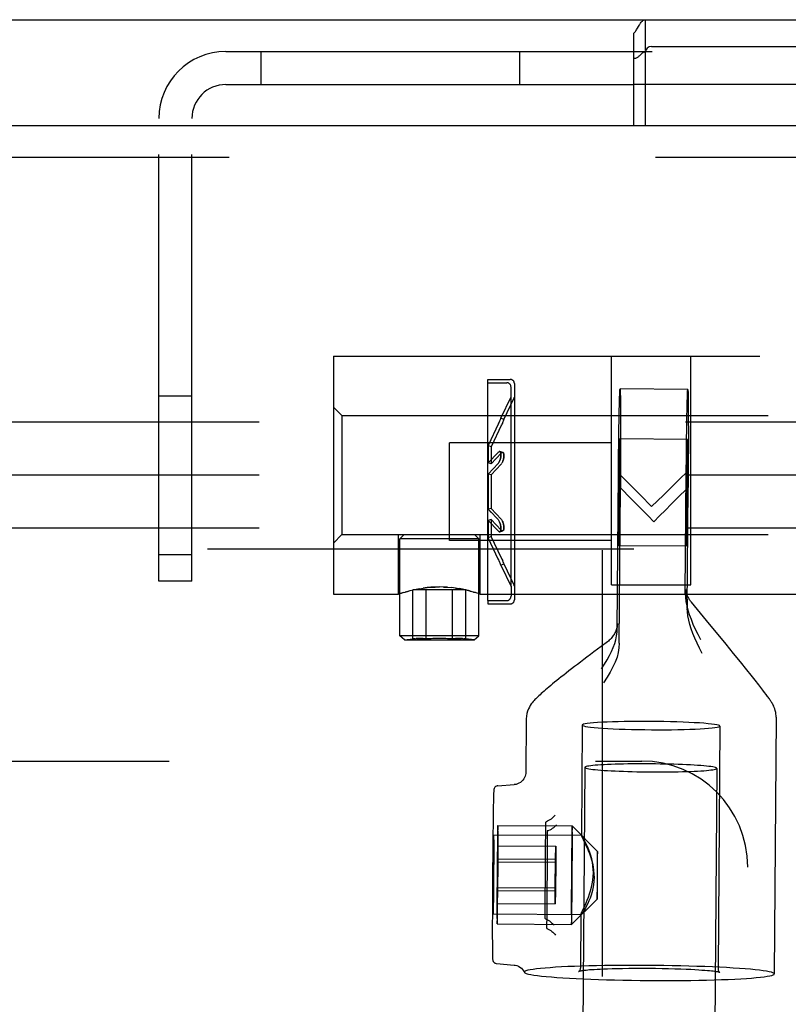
# Model space of a CAD drawing. Header units: inches. Extents: x 0 to 183, y 0 to 118.
# Tile 39 of 80: x 83.3 to 85.12, y 76.55 to 78.87. Entities that reach past the tile are written whole.
import ezdxf

# ---------------------------------------------------------------- set-up
doc = ezdxf.new("R2010")
doc.units = ezdxf.units.IN
doc.header["$LTSCALE"] = 10.065561
doc.header["$MEASUREMENT"] = 0
doc.linetypes.add('HIDDEN', pattern=[0.2, 0.1, -0.1])
doc.layers.get('0').update_dxf_attribs({"linetype": 'CONTINUOUS'})
for name, color, linetype in [('DEFAULT_2', 8, 'HIDDEN'), ('EXD_ENCLOSURE_DOOR_ASSEMBLY', 7, 'CONTINUOUS'), ('SUBPANEL', 7, 'CONTINUOUS')]:
    doc.layers.add(name, color=color, linetype=linetype)

msp = doc.modelspace()

# ---------------------------------------------------------------- linework, layer by layer
at = {"color": 3, "linetype": 'Continuous'}
for p, q in [((71.2529, 78.8703), (86.1029, 78.8703)), ((84.7529, 78.6203), (84.7529, 78.8384)), ((84.7799, 78.7923), (84.7799, 78.6203)), ((84.7949, 78.8073), (86.1779, 78.8073))]:
    msp.add_line(p, q, dxfattribs=at)
at = {"color": 7, "linetype": 'Continuous'}
for p, q in [((84.7808, 78.7976), (84.7808, 78.8703)), ((84.7796, 78.7952), (84.7801, 78.7953)), ((84.7799, 78.7173), (84.7529, 78.7173))]:
    msp.add_line(p, q, dxfattribs=at)
at = {"color": 3, "linetype": 'Continuous'}
for points in [[(84.7641, 78.8545), (84.7653, 78.8566), (84.7665, 78.8587), (84.7678, 78.8606), (84.769, 78.8624), (84.7703, 78.8641), (84.7717, 78.8657), (84.7732, 78.8671), (84.7746, 78.8683), (84.776, 78.8691), (84.7774, 78.8697), (84.7786, 78.8701), (84.7798, 78.8703), (84.7808, 78.8703)], [(84.7529, 78.8384), (84.7541, 78.8395), (84.7553, 78.8408), (84.7566, 78.8424), (84.7578, 78.8441), (84.7591, 78.846), (84.7603, 78.8481), (84.7616, 78.8502), (84.7641, 78.8545)]]:
    msp.add_lwpolyline(points, dxfattribs=at)
at = {"color": 7, "linetype": 'Continuous'}
msp.add_lwpolyline([(84.7529, 78.7799), (84.7539, 78.7797), (84.755, 78.7796), (84.7563, 78.7796), (84.7577, 78.7798), (84.7591, 78.7801), (84.7606, 78.7807), (84.7621, 78.7815), (84.7635, 78.7825), (84.7648, 78.7836), (84.766, 78.7847), (84.7673, 78.7859), (84.7685, 78.7871), (84.7697, 78.7884), (84.7709, 78.7897), (84.7722, 78.7909), (84.7734, 78.792), (84.7747, 78.793), (84.776, 78.7939), (84.7772, 78.7945), (84.7785, 78.795), (84.7796, 78.7952)], dxfattribs=at)
at = {"color": 3, "linetype": 'Continuous'}
msp.add_arc((84.7949, 78.7923), 0.015, 90, 180, dxfattribs=at)
at = {"layer": 'DEFAULT_2', "color": 8, "linetype": 'HIDDEN'}
for p, q in [((83.7899, 78.7953), (85.4739, 78.7953)), ((83.8729, 78.7953), (83.8729, 78.7173)), ((84.4839, 78.7173), (84.4839, 78.7953)), ((84.7799, 78.7923), (84.7799, 78.7953)), ((83.7899, 78.7173), (84.7529, 78.7173)), ((85.4739, 78.7173), (84.7799, 78.7173)), ((83.6319, 77.5453), (83.6319, 78.6373)), ((83.7099, 77.5453), (83.7099, 78.6373)), ((84.0439, 78.0763), (84.0439, 77.5143)), ((84.0439, 78.0763), (85.5439, 78.0763)), ((84.7001, 77.5363), (84.7001, 78.0763)), ((84.8876, 77.5363), (84.8876, 78.0763)), ((84.4081, 78.0133), (84.4081, 78.0213)), ((84.4081, 78.0213), (84.4611, 78.0213)), ((84.4081, 77.4993), (84.4081, 78.0133)), ((84.4081, 78.0133), (84.4531, 78.0133)), ((84.4631, 77.9803), (84.4631, 78.0033)), ((84.4711, 78.0113), (84.4711, 77.5013)), ((84.8805, 77.9976), (84.7205, 77.9987)), ((83.6319, 77.9828), (83.7099, 77.9828)), ((84.4393, 77.93), (84.4631, 77.9803)), ((84.4465, 77.9266), (84.4706, 77.9775)), ((84.4631, 77.5323), (84.4631, 77.9803)), ((84.0639, 77.9358), (84.0439, 77.9558)), ((84.0639, 77.9358), (84.0639, 77.6548)), ((84.0639, 77.9358), (85.5239, 77.9358)), ((84.4385, 77.9283), (84.4374, 77.9258)), ((84.4393, 77.9301), (84.4384, 77.9281)), ((84.4465, 77.9266), (84.4393, 77.9301)), ((85.8819, 77.9203), (63.8819, 77.9203)), ((84.4335, 77.9171), (84.4091, 77.8652)), ((84.4407, 77.9137), (84.4163, 77.8618)), ((84.4335, 77.9171), (84.4344, 77.9191)), ((84.4375, 77.926), (84.4361, 77.9228)), ((84.4407, 77.9137), (84.4417, 77.9157)), ((84.4434, 77.9195), (84.4416, 77.9157)), ((84.4448, 77.9226), (84.4433, 77.9194)), ((84.4457, 77.9249), (84.4447, 77.9224)), ((84.4465, 77.9266), (84.4457, 77.9247)), ((84.7216, 77.9274), (84.7217, 77.8974)), ((84.8816, 77.927), (84.8817, 77.8972)), ((84.7217, 77.8974), (84.7217, 77.8633)), ((84.8817, 77.8972), (84.8817, 77.8635)), ((84.3181, 77.6408), (84.3181, 77.8718)), ((84.7001, 77.8718), (84.3181, 77.8718)), ((84.4091, 77.8652), (84.4091, 77.8242)), ((84.4163, 77.8618), (84.4091, 77.8652)), ((84.4163, 77.8618), (84.4163, 77.8221)), ((84.7171, 77.8389), (84.7176, 77.8752)), ((84.8797, 77.8795), (84.7197, 77.8806)), ((84.7202, 77.8575), (84.7201, 77.8691)), ((84.7217, 77.8633), (84.7216, 77.826)), ((84.8771, 77.8394), (84.8776, 77.8754)), ((84.8802, 77.8565), (84.8801, 77.8681)), ((84.8817, 77.8635), (84.8816, 77.8265)), ((84.4325, 77.849), (84.4091, 77.8242)), ((84.4398, 77.847), (84.4163, 77.8221)), ((84.4325, 77.849), (84.4335, 77.8499)), ((84.4438, 77.8489), (84.4365, 77.8509)), ((84.4398, 77.847), (84.4407, 77.8479)), ((84.7167, 77.7997), (84.7171, 77.8389)), ((84.7186, 77.8365), (84.7183, 77.8175)), ((84.7188, 77.8527), (84.7186, 77.8365)), ((84.7202, 77.8424), (84.7202, 77.8575)), ((84.7202, 77.8243), (84.7202, 77.8424)), ((84.8767, 77.8006), (84.8771, 77.8394)), ((84.8786, 77.8354), (84.8783, 77.8164)), ((84.8788, 77.8516), (84.8786, 77.8354)), ((84.8802, 77.8413), (84.8802, 77.8565)), ((84.8802, 77.8233), (84.8802, 77.8413)), ((84.4163, 77.8221), (84.4091, 77.8242)), ((84.4325, 77.8224), (84.4091, 77.7974)), ((84.4398, 77.821), (84.4163, 77.7961)), ((84.4284, 77.818), (84.4325, 77.8224)), ((84.4335, 77.8236), (84.4325, 77.8224)), ((84.4407, 77.8222), (84.4398, 77.821)), ((84.4407, 77.8222), (84.4417, 77.8235)), ((84.4425, 77.8251), (84.4416, 77.8235)), ((84.4434, 77.8268), (84.4425, 77.825)), ((84.7183, 77.8175), (84.7181, 77.7964)), ((84.7202, 77.8039), (84.7202, 77.8243)), ((84.8783, 77.8164), (84.8781, 77.7953)), ((84.8802, 77.8028), (84.8802, 77.8233)), ((85.8819, 77.7953), (63.8819, 77.7953)), ((84.4091, 77.7974), (84.4091, 77.7153)), ((84.4163, 77.7961), (84.4091, 77.7974)), ((84.4163, 77.7961), (84.4163, 77.7166)), ((84.714, 77.4314), (84.7167, 77.7997)), ((84.7167, 77.7997), (84.7294, 77.7871)), ((84.7181, 77.7964), (84.7179, 77.7738)), ((84.7201, 77.7817), (84.7202, 77.8039)), ((84.8746, 77.516), (84.8767, 77.8006)), ((84.8781, 77.7953), (84.8779, 77.7728)), ((84.8801, 77.7806), (84.8802, 77.8028)), ((84.7179, 77.7738), (84.7177, 77.7505)), ((84.7187, 77.3983), (84.7214, 77.7654)), ((84.7199, 77.7587), (84.7201, 77.7817)), ((84.747, 77.7392), (84.7214, 77.7654)), ((84.8779, 77.7728), (84.8777, 77.7494)), ((84.8793, 77.4818), (84.8814, 77.7664)), ((84.8799, 77.7576), (84.8801, 77.7806)), ((84.7177, 77.7505), (84.7176, 77.7275)), ((84.7198, 77.7354), (84.7199, 77.7587)), ((84.7684, 77.7479), (84.795, 77.721)), ((84.8777, 77.7494), (84.8776, 77.7264)), ((84.8798, 77.7343), (84.8799, 77.7576)), ((84.7176, 77.7275), (84.7175, 77.7054)), ((84.7196, 77.7129), (84.7198, 77.7354)), ((84.8776, 77.7264), (84.8775, 77.7043)), ((84.8796, 77.7118), (84.8798, 77.7343)), ((84.4163, 77.7166), (84.4091, 77.7153)), ((84.4091, 77.7153), (84.4165, 77.7073)), ((84.4325, 77.6902), (84.4128, 77.7114)), ((84.4163, 77.7166), (84.4398, 77.6917)), ((84.7175, 77.7054), (84.7175, 77.6849)), ((84.7193, 77.6918), (84.7196, 77.7129)), ((84.7999, 77.6854), (84.7865, 77.6989)), ((84.8775, 77.7043), (84.8774, 77.6838)), ((84.8793, 77.6907), (84.8796, 77.7118)), ((84.4163, 77.6906), (84.4091, 77.6885)), ((84.4091, 77.6885), (84.4091, 77.6474)), ((84.4091, 77.6885), (84.4325, 77.6637)), ((84.4163, 77.6906), (84.4163, 77.6508)), ((84.4163, 77.6906), (84.4398, 77.6657)), ((84.4325, 77.6902), (84.4335, 77.6891)), ((84.4335, 77.6891), (84.4344, 77.6877)), ((84.4344, 77.6877), (84.4353, 77.6861)), ((84.4398, 77.6917), (84.4407, 77.6905)), ((84.4407, 77.6905), (84.4417, 77.6891)), ((84.4416, 77.6892), (84.4425, 77.6876)), ((84.7175, 77.6849), (84.7175, 77.6668)), ((84.7188, 77.6566), (84.7191, 77.6728)), ((84.7191, 77.6728), (84.7193, 77.6918)), ((84.8774, 77.6838), (84.8774, 77.6657)), ((84.8791, 77.6717), (84.8793, 77.6907)), ((85.8819, 77.6703), (63.8819, 77.6703)), ((84.0639, 77.6548), (84.0439, 77.6348)), ((84.0639, 77.6548), (85.5239, 77.6548)), ((84.1974, 77.5143), (84.1974, 77.6548)), ((84.2106, 77.6548), (84.2006, 77.6448)), ((84.3771, 77.6548), (84.3871, 77.6448)), ((84.3904, 77.5143), (84.3904, 77.6548)), ((84.4163, 77.6508), (84.4091, 77.6474)), ((84.4407, 77.599), (84.4163, 77.6508)), ((84.4335, 77.6628), (84.4325, 77.6637)), ((84.4365, 77.6618), (84.4438, 77.6637)), ((84.4407, 77.6648), (84.4398, 77.6657)), ((84.7175, 77.6668), (84.7175, 77.6517)), ((84.7175, 77.6517), (84.7176, 77.6401)), ((84.8774, 77.6657), (84.8775, 77.6506)), ((84.8775, 77.6506), (84.8776, 77.639)), ((84.8788, 77.6555), (84.8791, 77.6717)), ((84.2006, 77.4163), (84.2006, 77.6448)), ((84.3871, 77.6448), (84.2006, 77.6448)), ((84.7001, 77.6408), (84.3181, 77.6408)), ((84.3871, 77.4163), (84.3871, 77.6448)), ((84.4335, 77.5955), (84.4091, 77.6474)), ((84.878, 77.6275), (84.718, 77.6286)), ((84.7529, 77.6203), (73.8529, 77.6203)), ((83.6319, 77.6078), (83.7099, 77.6078)), ((84.6779, 77.6183), (84.6779, 45.6223)), ((84.4325, 77.5976), (84.4335, 77.5955)), ((84.4335, 77.5955), (84.4344, 77.5935)), ((84.4344, 77.5936), (84.4361, 77.5898)), ((84.4361, 77.5899), (84.4375, 77.5867)), ((84.4388, 77.5837), (84.4374, 77.5868)), ((84.4393, 77.5826), (84.4385, 77.5844)), ((84.4393, 77.5826), (84.4465, 77.586)), ((84.4393, 77.5826), (84.4631, 77.5323)), ((84.4398, 77.601), (84.4407, 77.5989)), ((84.4407, 77.599), (84.4417, 77.5969)), ((84.4416, 77.597), (84.4434, 77.5932)), ((84.4433, 77.5933), (84.4448, 77.5901)), ((84.446, 77.5872), (84.4447, 77.5902)), ((84.4457, 77.5878), (84.4465, 77.586)), ((84.4465, 77.586), (84.4465, 77.5862)), ((84.4465, 77.5861), (84.4706, 77.5351)), ((83.7099, 77.5453), (83.6319, 77.5453)), ((84.7001, 77.5363), (84.8876, 77.5363)), ((84.0439, 77.5143), (84.1974, 77.5143)), ((84.1974, 77.5143), (84.1992, 77.515)), ((84.1978, 77.5145), (84.1974, 77.5143)), ((84.2189, 77.521), (84.2134, 77.5194)), ((84.2189, 77.521), (84.2252, 77.5226)), ((84.2251, 77.5226), (84.232, 77.5243)), ((84.2315, 77.4087), (84.2315, 77.5248)), ((84.3562, 77.5248), (84.2315, 77.5248)), ((84.2319, 77.5243), (84.2394, 77.5259)), ((84.2393, 77.5259), (84.2474, 77.5274)), ((84.2627, 77.4087), (84.2627, 77.5248)), ((84.325, 77.4087), (84.325, 77.5248)), ((84.3319, 77.5287), (84.3404, 77.5274)), ((84.3562, 77.4087), (84.3562, 77.5248)), ((84.3743, 77.5194), (84.3791, 77.518)), ((84.3831, 77.5167), (84.3791, 77.518)), ((84.3903, 77.5143), (85.1974, 77.5143)), ((84.4631, 77.5323), (84.4631, 77.5093)), ((84.8795, 77.4977), (84.8758, 77.5254)), ((84.4081, 77.4993), (84.4081, 77.4913)), ((84.4081, 77.4993), (84.4531, 77.4993)), ((84.4081, 77.4913), (84.4611, 77.4913)), ((84.8791, 77.5022), (84.8791, 77.5021)), ((84.8791, 77.5021), (84.8791, 77.5014)), ((84.8791, 77.5014), (84.8792, 77.5004)), ((84.8792, 77.5004), (84.8792, 77.4984)), ((84.8792, 77.4984), (84.8792, 77.4934)), ((84.8792, 77.4934), (84.8793, 77.4835)), ((84.9102, 77.4698), (84.8891, 77.4952)), ((84.8793, 77.4835), (84.8793, 77.4808)), ((84.9319, 77.4437), (84.9102, 77.4698)), ((84.7141, 77.4383), (84.7142, 77.442)), ((84.7142, 77.442), (84.7143, 77.4433)), ((84.7143, 77.4443), (84.7143, 77.4449)), ((84.7143, 77.4433), (84.7143, 77.4443)), ((84.9521, 77.4191), (84.9319, 77.4437)), ((84.3871, 77.4163), (84.2006, 77.4163)), ((84.2119, 77.4064), (84.2006, 77.4163)), ((84.3758, 77.4064), (84.3871, 77.4163)), ((84.714, 77.4314), (84.7141, 77.4383)), ((84.9711, 77.396), (84.9521, 77.4191)), ((84.2119, 77.4064), (84.2315, 77.4087)), ((84.2119, 77.4064), (84.3758, 77.4064)), ((84.2315, 77.4087), (84.2326, 77.4088)), ((84.3758, 77.4064), (84.3562, 77.4087)), ((84.6906, 77.4018), (84.6759, 77.3909)), ((84.9887, 77.3745), (84.9711, 77.396)), ((85.0049, 77.3544), (84.9887, 77.3745)), ((85.0199, 77.3358), (85.0049, 77.3544)), ((85.0301, 77.323), (85.0199, 77.3358)), ((85.0395, 77.3112), (85.0301, 77.323)), ((85.0479, 77.3004), (85.0395, 77.3112)), ((85.0529, 77.2939), (85.0479, 77.3004)), ((85.0575, 77.2879), (85.0529, 77.2939)), ((85.0617, 77.2824), (85.0575, 77.2879)), ((84.4989, 77.2187), (84.498, 77.0941)), ((85.0889, 77.2238), (85.0845, 76.618)), ((84.6313, 77.2053), (84.6294, 76.9439)), ((84.9563, 77.2029), (84.9521, 76.629)), ((84.6371, 77.1054), (84.5492, 65.1276)), ((84.9491, 77.1031), (84.8612, 65.1253)), ((84.4221, 77.0453), (84.422, 77.043)), ((84.4222, 77.0473), (84.4221, 77.0453)), ((84.4318, 77.0619), (84.4708, 77.0648)), ((84.4216, 77.0289), (84.4212, 77.0101)), ((84.4219, 77.0382), (84.4216, 77.0289)), ((84.422, 77.043), (84.4219, 77.0382)), ((84.4212, 77.0101), (84.4207, 76.9786)), ((84.4207, 76.9786), (84.4203, 76.9393)), ((84.5452, 76.9497), (84.5455, 76.9752)), ((84.4314, 76.9548), (84.4313, 76.9459)), ((84.4316, 76.9598), (84.4314, 76.9548)), ((84.4317, 76.9644), (84.4316, 76.9623)), ((84.4316, 76.9623), (84.4316, 76.9598)), ((84.4318, 76.9655), (84.4317, 76.9644)), ((84.432, 76.9685), (84.6075, 76.9673)), ((84.4322, 76.9656), (84.4322, 76.9665)), ((84.4322, 76.9644), (84.4322, 76.9656)), ((84.4323, 76.9623), (84.4322, 76.9644)), ((84.4323, 76.959), (84.4323, 76.9623)), ((84.4324, 76.9537), (84.4323, 76.959)), ((84.4325, 76.9432), (84.4324, 76.9537)), ((84.5486, 76.9525), (84.5485, 76.9215)), ((84.607, 76.955), (84.6068, 76.9477)), ((84.6071, 76.959), (84.607, 76.955)), ((84.6072, 76.9629), (84.6071, 76.9615)), ((84.6071, 76.9615), (84.6071, 76.959)), ((84.6072, 76.9641), (84.6072, 76.9629)), ((84.6671, 76.9068), (84.6075, 76.9673)), ((84.6077, 76.9643), (84.6077, 76.9653)), ((84.6077, 76.9631), (84.6077, 76.9643)), ((84.6078, 76.9609), (84.6077, 76.9631)), ((84.6078, 76.9573), (84.6078, 76.9609)), ((84.6079, 76.9506), (84.6078, 76.9573)), ((84.4203, 76.9393), (84.4199, 76.8982)), ((84.6296, 76.9444), (84.4219, 76.9458)), ((84.4221, 76.9393), (84.4222, 76.9303)), ((84.4222, 76.9303), (84.4222, 76.9179)), ((84.4313, 76.9459), (84.431, 76.9265)), ((84.4325, 76.921), (84.4325, 76.9432)), ((84.5449, 76.9225), (84.5452, 76.9497)), ((84.6065, 76.9321), (84.6061, 76.898)), ((84.6068, 76.9477), (84.6065, 76.9321)), ((84.608, 76.9376), (84.6079, 76.9506)), ((84.608, 76.9094), (84.608, 76.9376)), ((84.6294, 76.9444), (84.6294, 76.9443)), ((84.4208, 76.8954), (84.421, 76.9117)), ((84.421, 76.9117), (84.4212, 76.9254)), ((84.4222, 76.9179), (84.4222, 76.9026)), ((84.431, 76.9265), (84.4305, 76.8871)), ((84.431, 76.8898), (84.4317, 76.9202)), ((84.4317, 76.9202), (84.4319, 76.8826)), ((84.4317, 76.9202), (84.5687, 76.9193)), ((84.4324, 76.8759), (84.4325, 76.921)), ((84.5446, 76.8939), (84.5449, 76.9225)), ((84.5485, 76.9215), (84.5483, 76.8887)), ((84.568, 76.8888), (84.5687, 76.9193)), ((84.5687, 76.9193), (84.5689, 76.8817)), ((84.6078, 76.8586), (84.608, 76.9094)), ((84.6672, 76.905), (84.6672, 76.9056)), ((84.6672, 76.9042), (84.6672, 76.905)), ((84.4199, 76.8982), (84.4196, 76.8643)), ((84.4206, 76.8772), (84.4208, 76.8954)), ((84.4222, 76.8851), (84.4221, 76.8662)), ((84.4222, 76.9026), (84.4222, 76.8851)), ((84.4305, 76.8871), (84.4301, 76.8286)), ((84.431, 76.8898), (84.4305, 76.8218)), ((84.431, 76.8898), (84.568, 76.8888)), ((84.4315, 76.8146), (84.4319, 76.8826)), ((84.4319, 76.8826), (84.5689, 76.8817)), ((84.5444, 76.8646), (84.5446, 76.8939)), ((84.5483, 76.8887), (84.5481, 76.8551)), ((84.5675, 76.8208), (84.568, 76.8888)), ((84.6061, 76.898), (84.6057, 76.8434)), ((84.6665, 76.8839), (84.6663, 76.8623)), ((84.6667, 76.8949), (84.6665, 76.8839)), ((84.6668, 76.8996), (84.6667, 76.8949)), ((84.6669, 76.9021), (84.6668, 76.8996)), ((84.6669, 76.9045), (84.6669, 76.9037)), ((84.6669, 76.9037), (84.6669, 76.9021)), ((84.6672, 76.9027), (84.6672, 76.9042)), ((84.6673, 76.9004), (84.6672, 76.9027)), ((84.6673, 76.8959), (84.6673, 76.9004)), ((84.6673, 76.8863), (84.6673, 76.8959)), ((84.6673, 76.8666), (84.6673, 76.8863)), ((84.4196, 76.8643), (84.4193, 76.8288)), ((84.4205, 76.8579), (84.4206, 76.8772)), ((84.4221, 76.8662), (84.422, 76.8466)), ((84.4319, 76.8173), (84.4324, 76.8759)), ((84.5442, 76.8351), (84.5444, 76.8646)), ((84.5689, 76.8817), (84.5684, 76.8137)), ((84.6073, 76.804), (84.6078, 76.8586)), ((84.6663, 76.8623), (84.6661, 76.8346)), ((84.6671, 76.8389), (84.6673, 76.8666)), ((84.4202, 76.8195), (84.4203, 76.8384)), ((84.4203, 76.8384), (84.4205, 76.8579)), ((84.422, 76.8466), (84.4218, 76.8274)), ((84.5481, 76.8551), (84.5479, 76.8214)), ((84.6057, 76.8434), (84.6054, 76.7926)), ((84.6669, 76.8173), (84.6671, 76.8389)), ((84.4193, 76.8288), (84.4192, 76.7941)), ((84.4202, 76.802), (84.4202, 76.8195)), ((84.4218, 76.8274), (84.4216, 76.8092)), ((84.4301, 76.8286), (84.4299, 76.7834)), ((84.4307, 76.7842), (84.4305, 76.8218)), ((84.4305, 76.8218), (84.5675, 76.8208)), ((84.4315, 76.8146), (84.4307, 76.7842)), ((84.4315, 76.778), (84.4319, 76.8173)), ((84.4315, 76.8146), (84.5684, 76.8137)), ((84.5441, 76.8059), (84.5442, 76.8351)), ((84.5479, 76.8214), (84.5476, 76.7884)), ((84.5677, 76.7833), (84.5675, 76.8208)), ((84.5684, 76.8137), (84.5677, 76.7833)), ((84.6661, 76.8346), (84.6661, 76.8149)), ((84.6661, 76.8149), (84.6661, 76.8053)), ((84.6667, 76.8063), (84.6669, 76.8173)), ((84.4192, 76.7941), (84.4191, 76.7612)), ((84.4202, 76.7867), (84.4202, 76.802)), ((84.4214, 76.7929), (84.4212, 76.7791)), ((84.4216, 76.8092), (84.4214, 76.7929)), ((84.5439, 76.7774), (84.5441, 76.8059)), ((84.6054, 76.7926), (84.6054, 76.7644)), ((84.6663, 76.7944), (84.6059, 76.7348)), ((84.6069, 76.7699), (84.6073, 76.804)), ((84.6661, 76.8053), (84.6661, 76.8008)), ((84.6661, 76.8008), (84.6662, 76.7985)), ((84.6662, 76.7985), (84.6662, 76.797)), ((84.6662, 76.797), (84.6662, 76.7962)), ((84.6662, 76.7962), (84.6662, 76.7956)), ((84.6665, 76.7991), (84.6666, 76.8016)), ((84.6665, 76.7975), (84.6665, 76.7991)), ((84.6665, 76.7967), (84.6665, 76.7975)), ((84.6666, 76.8016), (84.6667, 76.8063)), ((84.4202, 76.7743), (84.4202, 76.7867)), ((84.4203, 76.7653), (84.4202, 76.7743)), ((84.4299, 76.7834), (84.43, 76.7613)), ((84.4307, 76.7842), (84.5677, 76.7833)), ((84.4312, 76.7585), (84.4315, 76.778)), ((84.5438, 76.7503), (84.5439, 76.7774)), ((84.5476, 76.7884), (84.5473, 76.7569)), ((84.6066, 76.7543), (84.6069, 76.7699)), ((84.4191, 76.7612), (84.419, 76.7313)), ((84.6283, 76.7574), (84.4206, 76.7588)), ((84.43, 76.7613), (84.43, 76.7507)), ((84.43, 76.7507), (84.4301, 76.7455)), ((84.4301, 76.7455), (84.4301, 76.7421)), ((84.4308, 76.7421), (84.4309, 76.7446)), ((84.4309, 76.7446), (84.431, 76.7497)), ((84.431, 76.7497), (84.4312, 76.7585)), ((84.5473, 76.7569), (84.5469, 76.7277)), ((84.6054, 76.7644), (84.6055, 76.7514)), ((84.6055, 76.7514), (84.6056, 76.7447)), ((84.6056, 76.7447), (84.6056, 76.7411)), ((84.6063, 76.743), (84.6064, 76.747)), ((84.6063, 76.7405), (84.6063, 76.743)), ((84.6064, 76.747), (84.6066, 76.7543)), ((84.628, 76.758), (84.6271, 76.6314)), ((84.419, 76.7313), (84.419, 76.7076)), ((84.4301, 76.7421), (84.4302, 76.74)), ((84.4302, 76.74), (84.4302, 76.7389)), ((84.4302, 76.7389), (84.4303, 76.7379)), ((84.4304, 76.736), (84.6059, 76.7348)), ((84.4307, 76.74), (84.4308, 76.7421)), ((84.4307, 76.7389), (84.4307, 76.74)), ((84.6056, 76.7411), (84.6057, 76.739)), ((84.6057, 76.739), (84.6057, 76.7378)), ((84.6057, 76.7378), (84.6057, 76.7368)), ((84.6062, 76.7391), (84.6063, 76.7405)), ((84.6062, 76.7379), (84.6062, 76.7391)), ((84.419, 76.7076), (84.4191, 76.6898)), ((84.4191, 76.6898), (84.4192, 76.6768)), ((84.4192, 76.6768), (84.4193, 76.6674)), ((84.4193, 76.6674), (84.4194, 76.6608)), ((84.429, 76.6425), (84.4703, 76.6389)), ((84.4945, 76.6222), (84.4946, 76.6218)), ((85.0845, 76.618), (85.0845, 76.6182))]:
    msp.add_line(p, q, dxfattribs=at)
for points in [[(84.7176, 77.8752), (84.718, 77.908), (84.7182, 77.9228), (84.7185, 77.9365), (84.7187, 77.9489), (84.7189, 77.9601), (84.7192, 77.97), (84.7194, 77.9784), (84.7196, 77.9855), (84.7198, 77.991), (84.7201, 77.9951), (84.7203, 77.9977), (84.7204, 77.9987), (84.7205, 77.9987)], [(84.7205, 77.9987), (84.7206, 77.9982), (84.7208, 77.9961), (84.7209, 77.9925), (84.7211, 77.9875), (84.7212, 77.9809), (84.7213, 77.9729), (84.7214, 77.9635), (84.7215, 77.9527), (84.7216, 77.9407), (84.7216, 77.9274)], [(84.8776, 77.8754), (84.878, 77.9079), (84.8783, 77.9225), (84.8785, 77.9361), (84.8787, 77.9484), (84.8789, 77.9595), (84.8792, 77.9692), (84.8794, 77.9776), (84.8796, 77.9846), (84.8798, 77.9901), (84.88, 77.9941), (84.8802, 77.9966), (84.8804, 77.9976), (84.8805, 77.9976)], [(84.8805, 77.9976), (84.8806, 77.9971), (84.8808, 77.995), (84.8809, 77.9915), (84.8811, 77.9865), (84.8812, 77.98), (84.8813, 77.972), (84.8814, 77.9627), (84.8815, 77.9521), (84.8816, 77.9401), (84.8816, 77.927)], [(84.4361, 77.9229), (84.4344, 77.9191), (84.4335, 77.9171)], [(84.7197, 77.8806), (84.7197, 77.8806), (84.7196, 77.8796), (84.7194, 77.8777), (84.7193, 77.8746), (84.7192, 77.8706), (84.7191, 77.8656), (84.7188, 77.8527)], [(84.7201, 77.8691), (84.72, 77.8735), (84.7199, 77.8768), (84.7198, 77.8792), (84.7198, 77.8804), (84.7197, 77.8806)], [(84.8797, 77.8795), (84.8796, 77.8795), (84.8795, 77.8786), (84.8794, 77.8766), (84.8793, 77.8735), (84.8792, 77.8695), (84.8791, 77.8645), (84.8788, 77.8516)], [(84.8801, 77.8681), (84.88, 77.8724), (84.8799, 77.8758), (84.8798, 77.8781), (84.8797, 77.8793), (84.8797, 77.8795)], [(84.4335, 77.8499), (84.4344, 77.8505), (84.4353, 77.8508), (84.4361, 77.8509), (84.4365, 77.8509)], [(84.4365, 77.8509), (84.4361, 77.8509), (84.4353, 77.8508), (84.4344, 77.8505)], [(84.4361, 77.8283), (84.4369, 77.8302), (84.4375, 77.8321), (84.4381, 77.8341), (84.4385, 77.8361), (84.4389, 77.838), (84.4391, 77.8399), (84.4392, 77.8417), (84.4393, 77.8434), (84.4392, 77.845), (84.4391, 77.8464), (84.4388, 77.8477), (84.4384, 77.8488), (84.438, 77.8496), (84.4374, 77.8503), (84.4368, 77.8507), (84.4365, 77.8509)], [(84.4365, 77.8509), (84.4369, 77.8507), (84.4375, 77.8502), (84.4381, 77.8495), (84.4385, 77.8486), (84.4389, 77.8474), (84.4391, 77.8461), (84.4392, 77.8446), (84.4393, 77.843), (84.4392, 77.8413), (84.4391, 77.8395), (84.4388, 77.8376), (84.4384, 77.8357), (84.438, 77.8338), (84.4374, 77.8319), (84.4368, 77.83), (84.4361, 77.8282)], [(84.4407, 77.8479), (84.4417, 77.8485), (84.4425, 77.8489), (84.4434, 77.849), (84.4438, 77.8489)], [(84.4438, 77.8489), (84.4433, 77.849), (84.4425, 77.8489), (84.4416, 77.8485)], [(84.4438, 77.8489), (84.4441, 77.8488), (84.4448, 77.8483), (84.4453, 77.8476), (84.4457, 77.8467), (84.4461, 77.8456), (84.4463, 77.8443), (84.4465, 77.8429), (84.4465, 77.8413), (84.4465, 77.8396), (84.4463, 77.8378), (84.446, 77.836), (84.4457, 77.8341), (84.4452, 77.8322), (84.4447, 77.8303), (84.444, 77.8285), (84.4433, 77.8267)], [(84.4434, 77.8268), (84.4441, 77.8287), (84.4448, 77.8306), (84.4453, 77.8325), (84.4457, 77.8345), (84.4461, 77.8364), (84.4463, 77.8382), (84.4465, 77.84), (84.4465, 77.8417), (84.4465, 77.8432), (84.4463, 77.8446), (84.446, 77.8459), (84.4457, 77.8469), (84.4452, 77.8478), (84.4447, 77.8484), (84.444, 77.8488), (84.4438, 77.8489)], [(84.4335, 77.8236), (84.4344, 77.825), (84.4353, 77.8266)], [(84.4361, 77.8283), (84.4353, 77.8265), (84.4344, 77.8249)], [(84.7216, 77.826), (84.7215, 77.7861), (84.7214, 77.7654)], [(84.8816, 77.8265), (84.8815, 77.7869), (84.8814, 77.7664)], [(84.795, 77.721), (84.8228, 77.7482), (84.8365, 77.7616), (84.8501, 77.7748), (84.8635, 77.7878), (84.8767, 77.8006)], [(84.7294, 77.7871), (84.7552, 77.7611), (84.7684, 77.7479)], [(84.8814, 77.7664), (84.8548, 77.7398), (84.8413, 77.7264), (84.8276, 77.7128), (84.8138, 77.6991), (84.7999, 77.6854)], [(84.7865, 77.6989), (84.76, 77.7259), (84.747, 77.7392)], [(84.4353, 77.6862), (84.4361, 77.6843), (84.4369, 77.6825), (84.4375, 77.6805), (84.4381, 77.6786), (84.4385, 77.6766), (84.4389, 77.6747), (84.4391, 77.6728), (84.4392, 77.671), (84.4393, 77.6693), (84.4392, 77.6677), (84.4391, 77.6663), (84.4388, 77.665), (84.4384, 77.6639), (84.438, 77.663), (84.4374, 77.6624), (84.4368, 77.6619), (84.4365, 77.6618)], [(84.4365, 77.6618), (84.4369, 77.662), (84.4375, 77.6624), (84.4381, 77.6632), (84.4385, 77.6641), (84.4389, 77.6652), (84.4391, 77.6666), (84.4392, 77.6681), (84.4393, 77.6697), (84.4392, 77.6714), (84.4391, 77.6732), (84.4388, 77.6751), (84.4384, 77.677), (84.438, 77.6789), (84.4374, 77.6808), (84.4368, 77.6827), (84.4361, 77.6845)], [(84.4425, 77.6876), (84.4434, 77.6858), (84.4441, 77.684), (84.4448, 77.6821), (84.4453, 77.6801), (84.4457, 77.6782), (84.4461, 77.6763), (84.4463, 77.6744), (84.4465, 77.6726), (84.4465, 77.671), (84.4465, 77.6694), (84.4463, 77.668), (84.446, 77.6668), (84.4457, 77.6657), (84.4452, 77.6649), (84.4447, 77.6643), (84.444, 77.6638), (84.4438, 77.6637)], [(84.4438, 77.6637), (84.4441, 77.6639), (84.4448, 77.6643), (84.4453, 77.665), (84.4457, 77.6659), (84.4461, 77.6671), (84.4463, 77.6684), (84.4465, 77.6698), (84.4465, 77.6714), (84.4465, 77.6731), (84.4463, 77.6748), (84.446, 77.6767), (84.4457, 77.6786), (84.4452, 77.6804), (84.4447, 77.6823), (84.444, 77.6842), (84.4433, 77.6859)], [(84.4335, 77.6628), (84.4344, 77.6622), (84.4353, 77.6618), (84.4361, 77.6617), (84.4365, 77.6618)], [(84.4365, 77.6618), (84.4361, 77.6617), (84.4353, 77.6618), (84.4344, 77.6622)], [(84.4407, 77.6648), (84.4417, 77.6641), (84.4425, 77.6638), (84.4434, 77.6637), (84.4438, 77.6637)], [(84.4438, 77.6637), (84.4433, 77.6637), (84.4425, 77.6638), (84.4416, 77.6641)], [(84.718, 77.6286), (84.718, 77.6287), (84.7181, 77.6296), (84.7182, 77.6316), (84.7183, 77.6346), (84.7185, 77.6386), (84.7186, 77.6437), (84.7188, 77.6566)], [(84.878, 77.6275), (84.878, 77.6276), (84.8781, 77.6285), (84.8782, 77.6305), (84.8783, 77.6335), (84.8785, 77.6376), (84.8786, 77.6426), (84.8788, 77.6555)], [(84.7176, 77.6401), (84.7177, 77.6357), (84.7177, 77.6324), (84.7178, 77.6301), (84.7179, 77.6289), (84.718, 77.6286)], [(84.8776, 77.639), (84.8777, 77.6346), (84.8777, 77.6313), (84.8778, 77.629), (84.8779, 77.6278), (84.878, 77.6275)], [(84.1992, 77.515), (84.2015, 77.5157), (84.2046, 77.5168), (84.2086, 77.518)], [(84.2086, 77.518), (84.2046, 77.5167), (84.2015, 77.5157), (84.1992, 77.515)], [(84.2086, 77.518), (84.2134, 77.5194), (84.2189, 77.521)], [(84.2473, 77.5273), (84.2558, 77.5287), (84.2648, 77.5298), (84.2742, 77.5307), (84.2839, 77.5312), (84.2939, 77.5314)], [(84.2939, 77.5314), (84.2839, 77.5312), (84.2742, 77.5307), (84.2648, 77.5298), (84.2558, 77.5287)], [(84.3135, 77.5307), (84.3038, 77.5312), (84.2939, 77.5314)], [(84.3038, 77.5312), (84.3135, 77.5307), (84.3229, 77.5298)], [(84.3404, 77.5273), (84.3319, 77.5287), (84.3229, 77.5298)], [(84.3688, 77.521), (84.3626, 77.5226), (84.3558, 77.5243), (84.3483, 77.5259), (84.3404, 77.5274)], [(84.3483, 77.5259), (84.3557, 77.5243), (84.3626, 77.5226), (84.3688, 77.521)], [(84.3791, 77.518), (84.3743, 77.5194), (84.3688, 77.521)], [(84.3885, 77.515), (84.3862, 77.5157), (84.3831, 77.5168)], [(84.3862, 77.5157), (84.3885, 77.515), (84.3904, 77.5143)], [(84.8746, 77.516), (84.875, 77.5066), (84.8761, 77.4969), (84.878, 77.487), (84.8806, 77.4769), (84.8839, 77.4663), (84.888, 77.4552), (84.8927, 77.4438), (84.898, 77.4321), (84.9038, 77.4199), (84.9101, 77.4073)], [(84.8891, 77.4952), (84.8882, 77.4963), (84.887, 77.4979), (84.8858, 77.4996), (84.8847, 77.5013), (84.8836, 77.503), (84.8826, 77.5047), (84.8817, 77.5065), (84.8808, 77.5083), (84.88, 77.5101), (84.8793, 77.5119), (84.8786, 77.5137), (84.878, 77.5154), (84.8775, 77.5172), (84.877, 77.519), (84.8766, 77.5207), (84.8763, 77.5224), (84.876, 77.5239), (84.8758, 77.5254)], [(84.8795, 77.4977), (84.8795, 77.4983), (84.8793, 77.4996), (84.8792, 77.5006), (84.8792, 77.5013), (84.8791, 77.5018), (84.8791, 77.5021), (84.8791, 77.5022)], [(84.9146, 77.3746), (84.9083, 77.3869), (84.9025, 77.3988), (84.8972, 77.4104), (84.8925, 77.4216), (84.8885, 77.4324), (84.8852, 77.443), (84.8826, 77.4531), (84.8807, 77.4628), (84.8796, 77.4724), (84.8793, 77.4808)], [(84.7143, 77.4449), (84.7144, 77.445), (84.7144, 77.445), (84.7143, 77.4448), (84.7143, 77.4445), (84.7143, 77.4439), (84.7142, 77.443), (84.714, 77.4419), (84.7138, 77.4403), (84.7135, 77.4386), (84.7131, 77.4366), (84.7126, 77.4345), (84.712, 77.4323), (84.7113, 77.4301), (84.7104, 77.4278), (84.7095, 77.4255), (84.7084, 77.4232), (84.7072, 77.4209), (84.7059, 77.4186), (84.7044, 77.4164), (84.7028, 77.4141), (84.7011, 77.4119), (84.6992, 77.4097), (84.6973, 77.4076), (84.6951, 77.4056), (84.6929, 77.4036), (84.6906, 77.4018)], [(84.6769, 77.3381), (84.6839, 77.3489), (84.6901, 77.3592), (84.6956, 77.3692), (84.7004, 77.3789), (84.7045, 77.3883), (84.7079, 77.3976), (84.7106, 77.4068), (84.7125, 77.4157), (84.7136, 77.4243), (84.714, 77.4314)], [(84.2358, 77.4091), (84.2347, 77.409), (84.2336, 77.4089), (84.2326, 77.4088), (84.2315, 77.4087)], [(84.2358, 77.4091), (84.2369, 77.4092), (84.2379, 77.4092), (84.239, 77.4093)], [(84.2627, 77.4087), (84.2608, 77.4089), (84.2589, 77.409), (84.2572, 77.4092), (84.2554, 77.4093), (84.2537, 77.4093), (84.2521, 77.4094), (84.2506, 77.4094), (84.2492, 77.4095), (84.2479, 77.4095), (84.2466, 77.4095), (84.2454, 77.4095), (84.2443, 77.4095), (84.2432, 77.4094), (84.2422, 77.4094), (84.2411, 77.4094), (84.2401, 77.4093), (84.239, 77.4093)], [(84.2411, 77.4094), (84.2422, 77.4094), (84.2432, 77.4094), (84.2443, 77.4095), (84.2454, 77.4095), (84.2466, 77.4095), (84.2479, 77.4095), (84.2492, 77.4095)], [(84.2506, 77.4094), (84.2522, 77.4094), (84.2538, 77.4093), (84.2554, 77.4093), (84.2572, 77.4092), (84.259, 77.409), (84.2608, 77.4089), (84.2627, 77.4087)], [(84.3487, 77.4093), (84.3476, 77.4093), (84.3466, 77.4094), (84.3455, 77.4094), (84.3445, 77.4094), (84.3434, 77.4095), (84.3423, 77.4095), (84.3411, 77.4095), (84.3398, 77.4095), (84.3385, 77.4095), (84.3371, 77.4094), (84.3356, 77.4094), (84.334, 77.4093), (84.3323, 77.4093), (84.3305, 77.4092), (84.3288, 77.409), (84.3269, 77.4089), (84.325, 77.4087)], [(84.325, 77.4087), (84.3269, 77.4089), (84.3288, 77.409), (84.3305, 77.4092)], [(84.3323, 77.4093), (84.334, 77.4093), (84.3356, 77.4094), (84.3371, 77.4094), (84.3385, 77.4095), (84.3398, 77.4095), (84.3411, 77.4095), (84.3423, 77.4095), (84.3434, 77.4095), (84.3445, 77.4094), (84.3455, 77.4094), (84.3466, 77.4094)], [(84.3487, 77.4093), (84.3498, 77.4092), (84.3509, 77.4092), (84.3519, 77.4091)], [(84.3562, 77.4087), (84.3551, 77.4088), (84.3541, 77.4089), (84.353, 77.409), (84.3519, 77.4091)], [(84.7187, 77.3983), (84.718, 77.3877), (84.7162, 77.3769), (84.7133, 77.3657), (84.7091, 77.3542), (84.7038, 77.3425), (84.6974, 77.3305), (84.6899, 77.3181), (84.6814, 77.3054)], [(84.6759, 77.3909), (84.6672, 77.3844), (84.6587, 77.378), (84.6504, 77.3718), (84.6424, 77.3658), (84.6347, 77.3599), (84.6272, 77.3542), (84.62, 77.3486), (84.613, 77.3433), (84.6062, 77.3381), (84.5998, 77.333), (84.5935, 77.3282), (84.5876, 77.3235), (84.5818, 77.3189), (84.5763, 77.3145), (84.5711, 77.3103), (84.5661, 77.3063), (84.5613, 77.3024), (84.5568, 77.2987), (84.5525, 77.2951), (84.5484, 77.2917), (84.5446, 77.2885), (84.541, 77.2854), (84.5377, 77.2825), (84.5346, 77.2797), (84.5316, 77.2771), (84.5289, 77.2746), (84.5263, 77.2722), (84.5239, 77.2698), (84.5216, 77.2676), (84.5195, 77.2653), (84.5174, 77.263), (84.5153, 77.2606), (84.5132, 77.258), (84.511, 77.2551), (84.5087, 77.2517), (84.5064, 77.2478), (84.5042, 77.2433), (84.5022, 77.2382), (84.5006, 77.2325), (84.4995, 77.2264), (84.4989, 77.2199), (84.4989, 77.2186)], [(85.0884, 77.2324), (85.0879, 77.2353), (85.0869, 77.2397), (85.0857, 77.2436), (85.0845, 77.247), (85.0832, 77.25), (85.082, 77.2525), (85.0809, 77.2546), (85.0798, 77.2566), (85.0787, 77.2584), (85.0776, 77.2601), (85.0766, 77.2618), (85.0754, 77.2635), (85.0743, 77.2652), (85.073, 77.267), (85.0717, 77.2689), (85.0703, 77.2709), (85.0687, 77.273), (85.0671, 77.2752), (85.0654, 77.2775), (85.0617, 77.2824)], [(85.0889, 77.2236), (85.0889, 77.2275), (85.0884, 77.232)], [(84.7925, 77.2139), (84.7765, 77.214), (84.7608, 77.2139), (84.7454, 77.2138), (84.7304, 77.2136), (84.716, 77.2133), (84.7024, 77.2129), (84.6897, 77.2124), (84.678, 77.2118), (84.6673, 77.2112), (84.6579, 77.2105), (84.6499, 77.2097), (84.6432, 77.2089), (84.6379, 77.208), (84.6342, 77.2071), (84.632, 77.2062), (84.6313, 77.2053)], [(84.9563, 77.2029), (84.9554, 77.204), (84.9529, 77.2049), (84.9489, 77.2059), (84.9434, 77.2068), (84.9365, 77.2077), (84.9282, 77.2086), (84.9186, 77.2095), (84.9077, 77.2103), (84.8958, 77.211), (84.883, 77.2116), (84.8692, 77.2122), (84.8547, 77.2127), (84.8397, 77.2132), (84.8242, 77.2135), (84.8085, 77.2137), (84.7925, 77.2139)], [(84.6313, 77.2053), (84.6322, 77.2042), (84.6347, 77.2033), (84.6387, 77.2023), (84.6442, 77.2014), (84.6511, 77.2005), (84.6594, 77.1996), (84.669, 77.1987), (84.6798, 77.1979), (84.6917, 77.1972), (84.7046, 77.1966), (84.7184, 77.196), (84.7328, 77.1955), (84.7479, 77.195), (84.7634, 77.1947), (84.7791, 77.1945), (84.7951, 77.1943)], [(84.7951, 77.1943), (84.8111, 77.1942), (84.8268, 77.1943), (84.8422, 77.1944), (84.8572, 77.1946), (84.8716, 77.1949), (84.8852, 77.1953), (84.8979, 77.1958), (84.9096, 77.1964), (84.9202, 77.197), (84.9296, 77.1977), (84.9377, 77.1985), (84.9444, 77.1993), (84.9497, 77.2002), (84.9534, 77.2011), (84.9556, 77.202), (84.9563, 77.2029)], [(84.498, 77.0942), (84.4978, 77.091), (84.4972, 77.0878), (84.4963, 77.0846), (84.4949, 77.0813), (84.4931, 77.0781), (84.4909, 77.0751), (84.4882, 77.0724), (84.4852, 77.07), (84.4819, 77.068), (84.4785, 77.0665), (84.4749, 77.0654), (84.4713, 77.0648), (84.4704, 77.0648)], [(84.9491, 77.1031), (84.9487, 77.1038), (84.9475, 77.1045), (84.9455, 77.1052), (84.9427, 77.1058), (84.9392, 77.1065), (84.935, 77.1072), (84.93, 77.1078), (84.9243, 77.1084), (84.9179, 77.109), (84.911, 77.1096), (84.9034, 77.1101), (84.8952, 77.1106), (84.8865, 77.1111), (84.8774, 77.1116), (84.8678, 77.112), (84.8579, 77.1124), (84.8476, 77.1127), (84.837, 77.113), (84.8262, 77.1132), (84.8153, 77.1134), (84.8042, 77.1136), (84.7931, 77.1137), (84.7819, 77.1137), (84.7709, 77.1138), (84.7599, 77.1137), (84.7491, 77.1136), (84.7385, 77.1135), (84.7283, 77.1133), (84.7183, 77.1131), (84.7087, 77.1128), (84.6996, 77.1125), (84.6909, 77.1121), (84.6828, 77.1117), (84.6752, 77.1113), (84.6682, 77.1108), (84.6618, 77.1103), (84.6561, 77.1098), (84.6512, 77.1092), (84.6469, 77.1086), (84.6434, 77.108), (84.6406, 77.1074), (84.6387, 77.1068), (84.6375, 77.1061), (84.6371, 77.1054)], [(84.6371, 77.1054), (84.6375, 77.1047), (84.6387, 77.1041), (84.6406, 77.1034), (84.6434, 77.1027), (84.6469, 77.1021), (84.6512, 77.1014), (84.6561, 77.1008), (84.6618, 77.1002), (84.6682, 77.0996), (84.6752, 77.099), (84.6828, 77.0984), (84.6909, 77.0979), (84.6996, 77.0974), (84.7087, 77.097), (84.7183, 77.0966), (84.7283, 77.0962), (84.7385, 77.0959), (84.7491, 77.0956), (84.7599, 77.0953), (84.7709, 77.0951), (84.7819, 77.095), (84.7931, 77.0949), (84.8042, 77.0948), (84.8153, 77.0948), (84.8262, 77.0949), (84.837, 77.0949), (84.8476, 77.0951), (84.8579, 77.0953), (84.8678, 77.0955), (84.8774, 77.0958), (84.8865, 77.0961), (84.8952, 77.0964), (84.9034, 77.0968), (84.911, 77.0973), (84.9179, 77.0977), (84.9243, 77.0982), (84.93, 77.0988), (84.935, 77.0993), (84.9392, 77.0999), (84.9427, 77.1005), (84.9455, 77.1012), (84.9475, 77.1018), (84.9487, 77.1025), (84.9491, 77.1031)], [(84.4318, 77.0619), (84.4307, 77.0618), (84.4288, 77.0612), (84.4268, 77.0601), (84.4251, 77.0587), (84.424, 77.0572), (84.4234, 77.0559), (84.423, 77.0549), (84.4228, 77.0542), (84.4227, 77.0537), (84.4226, 77.0532), (84.4225, 77.0528), (84.4225, 77.0525), (84.4225, 77.0521), (84.4224, 77.0518), (84.4224, 77.0514), (84.4224, 77.051), (84.4223, 77.0505), (84.4223, 77.05), (84.4223, 77.0494), (84.4222, 77.0488), (84.4222, 77.0473)], [(84.5455, 76.9752), (84.5455, 76.9756), (84.5455, 76.9759), (84.5456, 76.9762), (84.5457, 76.9766), (84.5458, 76.9768), (84.546, 76.9771), (84.5462, 76.9773), (84.5465, 76.9775)], [(84.5465, 76.9775), (84.5496, 76.9789), (84.5526, 76.9805), (84.5555, 76.9823), (84.5583, 76.9843), (84.5608, 76.9863), (84.5632, 76.9885), (84.5653, 76.9907), (84.5671, 76.993)], [(84.432, 76.9685), (84.432, 76.9684), (84.432, 76.9684), (84.4319, 76.9682), (84.4319, 76.9681), (84.4319, 76.9678), (84.4319, 76.9676), (84.4319, 76.9673), (84.4318, 76.9669), (84.4318, 76.9665), (84.4318, 76.9655)], [(84.4322, 76.9665), (84.4322, 76.9669), (84.4321, 76.9673), (84.4321, 76.9676), (84.4321, 76.9679), (84.4321, 76.9681), (84.4321, 76.9682), (84.432, 76.9684), (84.432, 76.9684), (84.432, 76.9685)], [(84.5488, 76.9562), (84.5493, 76.9556), (84.5495, 76.955), (84.5491, 76.9544), (84.5487, 76.9538), (84.5486, 76.9531), (84.5486, 76.9525)], [(84.5488, 76.9562), (84.5523, 76.9569), (84.5555, 76.958), (84.5585, 76.9597), (84.5613, 76.9617), (84.5639, 76.9636), (84.5663, 76.9656), (84.5684, 76.9677), (84.5703, 76.9698)], [(84.6075, 76.9673), (84.6075, 76.9673), (84.6075, 76.9672), (84.6075, 76.9671), (84.6074, 76.967), (84.6074, 76.9668), (84.6074, 76.9666), (84.6074, 76.9663), (84.6073, 76.966), (84.6073, 76.9656), (84.6073, 76.9651), (84.6072, 76.9641)], [(84.6077, 76.9653), (84.6077, 76.9657), (84.6076, 76.9661), (84.6076, 76.9664), (84.6076, 76.9667), (84.6076, 76.9669), (84.6076, 76.967), (84.6075, 76.9672), (84.6075, 76.9672), (84.6075, 76.9673)], [(84.4212, 76.9254), (84.4214, 76.9359), (84.4215, 76.9398), (84.4216, 76.9428), (84.4217, 76.9447), (84.4218, 76.9457), (84.4219, 76.9458)], [(84.4219, 76.9458), (84.4219, 76.9456), (84.422, 76.9445), (84.422, 76.9424), (84.4221, 76.9393)], [(84.6575, 76.8563), (84.6573, 76.8648), (84.6566, 76.8732), (84.6553, 76.8815), (84.6536, 76.8896), (84.6516, 76.8972), (84.6493, 76.9045), (84.6467, 76.9112), (84.6442, 76.9175), (84.6416, 76.9231), (84.6391, 76.9282), (84.6368, 76.9327), (84.6346, 76.9365), (84.6328, 76.9396), (84.6313, 76.942), (84.6302, 76.9436), (84.6296, 76.9443), (84.6294, 76.9444)], [(84.6294, 76.9443), (84.6294, 76.9442), (84.6297, 76.9433), (84.6304, 76.9415), (84.6317, 76.939), (84.6353, 76.9315)], [(84.6353, 76.9315), (84.6375, 76.9268), (84.64, 76.9214), (84.6426, 76.9155), (84.6453, 76.9091), (84.648, 76.9022), (84.6506, 76.8948), (84.653, 76.8871), (84.6551, 76.879), (84.6568, 76.8706), (84.6581, 76.8621), (84.6588, 76.8536), (84.6591, 76.845)], [(84.6671, 76.9068), (84.6671, 76.9068), (84.6671, 76.9068), (84.6671, 76.9067), (84.667, 76.9066), (84.667, 76.9065), (84.667, 76.9063), (84.667, 76.9061), (84.667, 76.9059), (84.667, 76.9056), (84.667, 76.9053), (84.6669, 76.9045)], [(84.6672, 76.9056), (84.6672, 76.9059), (84.6672, 76.9061), (84.6671, 76.9063), (84.6671, 76.9065), (84.6671, 76.9066), (84.6671, 76.9067), (84.6671, 76.9068), (84.6671, 76.9068)], [(84.6591, 76.845), (84.6587, 76.8365), (84.6578, 76.8281), (84.6564, 76.8198), (84.6546, 76.8118), (84.6523, 76.8042), (84.6498, 76.797), (84.6471, 76.7902), (84.6444, 76.784), (84.6416, 76.7784), (84.6389, 76.7733), (84.6364, 76.7689), (84.6341, 76.7651), (84.632, 76.762), (84.6304, 76.7597), (84.6291, 76.7581), (84.6283, 76.7574), (84.6282, 76.7574)], [(84.6356, 76.7749), (84.638, 76.7802), (84.6406, 76.786), (84.6432, 76.7924), (84.6459, 76.7993), (84.6485, 76.8066), (84.651, 76.8143), (84.6531, 76.8224), (84.655, 76.8307), (84.6563, 76.8393), (84.6572, 76.8478), (84.6575, 76.8563)], [(84.6662, 76.7956), (84.6662, 76.7953), (84.6662, 76.7951), (84.6663, 76.7949), (84.6663, 76.7947), (84.6663, 76.7946), (84.6663, 76.7945), (84.6663, 76.7944), (84.6663, 76.7944), (84.6663, 76.7944)], [(84.6663, 76.7944), (84.6663, 76.7944), (84.6663, 76.7944), (84.6664, 76.7945), (84.6664, 76.7946), (84.6664, 76.7947), (84.6664, 76.7949), (84.6664, 76.7951), (84.6664, 76.7954), (84.6664, 76.7956), (84.6664, 76.796), (84.6665, 76.7967)], [(84.4212, 76.7791), (84.421, 76.7686), (84.4209, 76.7647), (84.4208, 76.7618), (84.4207, 76.7598), (84.4206, 76.7589), (84.4206, 76.7588)], [(84.628, 76.7576), (84.6282, 76.7584), (84.6288, 76.7602), (84.6299, 76.7627), (84.6314, 76.7661), (84.6356, 76.7749)], [(84.4206, 76.7588), (84.4205, 76.759), (84.4205, 76.76), (84.4204, 76.7622), (84.4203, 76.7653)], [(84.5448, 76.7478), (84.5445, 76.748), (84.5443, 76.7483), (84.5441, 76.7485), (84.544, 76.7489), (84.5439, 76.7492), (84.5439, 76.7496), (84.5439, 76.7499), (84.5438, 76.7503)], [(84.5448, 76.7478), (84.5479, 76.7463), (84.5509, 76.7447), (84.5538, 76.7429), (84.5565, 76.741), (84.559, 76.7389), (84.5613, 76.7369), (84.5634, 76.7348), (84.5652, 76.7328)], [(84.6282, 76.7574), (84.628, 76.7575), (84.628, 76.7576)], [(84.4303, 76.7379), (84.4303, 76.7375), (84.4303, 76.7371), (84.4303, 76.7368), (84.4303, 76.7366), (84.4303, 76.7363), (84.4304, 76.7362), (84.4304, 76.7361), (84.4304, 76.736), (84.4304, 76.736)], [(84.4304, 76.736), (84.4304, 76.736), (84.4305, 76.7361), (84.4305, 76.7362), (84.4305, 76.7364), (84.4305, 76.7366), (84.4306, 76.7368), (84.4306, 76.7372), (84.4306, 76.7375), (84.4306, 76.7379), (84.4307, 76.7389)], [(84.5469, 76.7277), (84.5469, 76.7273), (84.547, 76.7269), (84.547, 76.7266), (84.5471, 76.7263), (84.5472, 76.726), (84.5474, 76.7257), (84.5476, 76.7255), (84.5479, 76.7253)], [(84.5479, 76.7253), (84.5509, 76.7239), (84.5539, 76.7222), (84.5568, 76.7204), (84.5596, 76.7184), (84.5621, 76.7163), (84.5645, 76.7141), (84.5666, 76.7118), (84.5684, 76.7096)], [(84.6057, 76.7368), (84.6058, 76.7363), (84.6058, 76.736), (84.6058, 76.7356), (84.6058, 76.7354), (84.6058, 76.7351), (84.6059, 76.735), (84.6059, 76.7349), (84.6059, 76.7348), (84.6059, 76.7348)], [(84.6059, 76.7348), (84.6059, 76.7348), (84.606, 76.7349), (84.606, 76.735), (84.606, 76.7352), (84.606, 76.7354), (84.606, 76.7357), (84.6061, 76.7361), (84.6061, 76.7364), (84.6061, 76.7369), (84.6062, 76.7379)], [(84.4194, 76.6608), (84.4195, 76.6584), (84.4195, 76.6564), (84.4196, 76.6548), (84.4197, 76.6536), (84.4197, 76.6524), (84.4198, 76.6515)], [(84.4198, 76.6515), (84.4199, 76.6512), (84.4199, 76.6508), (84.42, 76.6504), (84.4201, 76.65), (84.4203, 76.6494), (84.4205, 76.6488), (84.4209, 76.648), (84.4213, 76.6472), (84.422, 76.6463), (84.4228, 76.6453), (84.4238, 76.6444), (84.4251, 76.6437), (84.4266, 76.643), (84.4283, 76.6426), (84.429, 76.6425)], [(84.4702, 76.6389), (84.473, 76.6385), (84.477, 76.6375), (84.4808, 76.636), (84.4843, 76.6339), (84.4875, 76.6314), (84.4903, 76.6286), (84.4925, 76.6256), (84.4943, 76.6226), (84.4946, 76.6218)], [(84.503, 76.6265), (84.5003, 76.6258), (84.4982, 76.6251), (84.4965, 76.6244), (84.4953, 76.6237), (84.4947, 76.6229), (84.4945, 76.6222)], [(85.0845, 76.6182), (85.0836, 76.6194), (85.0814, 76.6206), (85.0777, 76.6219), (85.0727, 76.6231), (85.0663, 76.6243), (85.0587, 76.6255), (85.0497, 76.6267), (85.0396, 76.6278), (85.0282, 76.6289), (85.0157, 76.6299), (85.0021, 76.631), (84.9875, 76.6319), (84.972, 76.6328), (84.9556, 76.6337), (84.9385, 76.6344), (84.9206, 76.6352), (84.9021, 76.6358), (84.883, 76.6364), (84.8636, 76.6369), (84.8437, 76.6373), (84.8237, 76.6376), (84.8034, 76.6378), (84.7831, 76.638), (84.7628, 76.6381), (84.7427, 76.6381), (84.7227, 76.638), (84.7031, 76.6378), (84.6839, 76.6376), (84.6652, 76.6372), (84.6471, 76.6368), (84.6296, 76.6363), (84.6129, 76.6357), (84.5971, 76.6351), (84.5822, 76.6343), (84.5682, 76.6336), (84.5553, 76.6327), (84.5435, 76.6318), (84.5329, 76.6308), (84.5235, 76.6298), (84.5154, 76.6287), (84.5085, 76.6276), (84.503, 76.6265)], [(84.623, 76.6238), (84.6228, 76.6237), (84.6227, 76.6236), (84.6227, 76.6237), (84.6231, 76.6239), (84.6237, 76.6243), (84.6245, 76.625), (84.6254, 76.6261), (84.6262, 76.6275), (84.6268, 76.6293), (84.6271, 76.6314)], [(84.7881, 76.6306), (84.7722, 76.6306), (84.7565, 76.6306), (84.7411, 76.6305), (84.7265, 76.6303), (84.7135, 76.63), (84.7017, 76.6297), (84.6911, 76.6294), (84.6818, 76.6291), (84.6734, 76.6287), (84.6661, 76.6283), (84.6595, 76.6279), (84.6538, 76.6275), (84.6487, 76.6272), (84.6442, 76.6268), (84.6404, 76.6264), (84.637, 76.6261), (84.634, 76.6257), (84.6315, 76.6254), (84.6294, 76.6251), (84.6276, 76.6248), (84.6261, 76.6245), (84.6249, 76.6243), (84.624, 76.624), (84.6233, 76.6238), (84.623, 76.6238)], [(84.9564, 76.6212), (84.9563, 76.6212), (84.9558, 76.6214), (84.9551, 76.6216), (84.9541, 76.6219), (84.9527, 76.6222), (84.951, 76.6225), (84.949, 76.6229), (84.9465, 76.6232), (84.9436, 76.6236), (84.9402, 76.6241), (84.9363, 76.6245), (84.9318, 76.625), (84.9266, 76.6254), (84.9206, 76.6259), (84.9138, 76.6264), (84.9061, 76.627), (84.8974, 76.6275), (84.8875, 76.628), (84.8764, 76.6285), (84.8638, 76.629), (84.85, 76.6295), (84.8351, 76.6299), (84.8196, 76.6302), (84.8039, 76.6304), (84.7881, 76.6306)], [(84.9521, 76.629), (84.9523, 76.6268), (84.953, 76.6249), (84.9539, 76.6234), (84.9549, 76.6223), (84.9557, 76.6216), (84.9562, 76.6213), (84.9564, 76.6212), (84.9564, 76.6212)], [(84.4946, 76.6218), (84.4949, 76.6215), (84.4957, 76.6207), (84.4971, 76.62), (84.499, 76.6192), (84.5013, 76.6185), (84.5042, 76.6177)], [(84.5042, 76.6177), (84.51, 76.6165), (84.5172, 76.6153), (84.5256, 76.6142), (84.5353, 76.613), (84.5462, 76.6119), (84.5583, 76.6108), (84.5714, 76.6098), (84.5856, 76.6088), (84.6008, 76.6079), (84.6168, 76.607), (84.6337, 76.6062), (84.6513, 76.6055), (84.6696, 76.6048), (84.6884, 76.6042), (84.7077, 76.6037), (84.7274, 76.6032), (84.7474, 76.6029), (84.7676, 76.6026), (84.7879, 76.6024), (84.8082, 76.6023), (84.8285, 76.6023), (84.8485, 76.6023), (84.8682, 76.6025), (84.8876, 76.6027), (84.9065, 76.603), (84.9249, 76.6034), (84.9426, 76.6039), (84.9596, 76.6044), (84.9758, 76.605), (84.9911, 76.6057), (85.0054, 76.6065), (85.0188, 76.6073), (85.031, 76.6082), (85.0421, 76.6091), (85.052, 76.6101), (85.0606, 76.6112), (85.068, 76.6123), (85.074, 76.6134), (85.0787, 76.6146), (85.082, 76.6157), (85.084, 76.6169), (85.0845, 76.618)]]:
    msp.add_lwpolyline(points, dxfattribs=at)
for centre, radius, start, end in [((83.7899, 78.6373), 0.158, 90, 180), ((83.7899, 78.6373), 0.08, 90, 180), ((84.4611, 78.0113), 0.01, 360, 90), ((84.4531, 78.0033), 0.01, 360, 90), ((84.4661, 77.9797), 0.005, 334.6538, 360), ((84.4661, 77.533), 0.005, 0, 25.3462), ((84.4531, 77.5093), 0.01, 270, 0), ((84.4611, 77.5013), 0.01, 270, 0), ((84.2939, 76.7868), 0.6227, 87.13, 92.87)]:
    msp.add_arc(centre, radius, start, end, dxfattribs=at)
at = {"layer": 'EXD_ENCLOSURE_DOOR_ASSEMBLY', "color": 3, "linetype": 'Continuous'}
msp.add_line((73.3866, 78.6203), (85.8106, 78.6203), dxfattribs=at)
at = {"layer": 'EXD_ENCLOSURE_DOOR_ASSEMBLY', "color": 8, "linetype": 'HIDDEN'}
msp.add_line((85.8106, 78.5453), (73.3866, 78.5453), dxfattribs=at)
at = {"layer": 'SUBPANEL', "color": 8, "linetype": 'HIDDEN'}
for p, q in [((72.5839, 77.1203), (84.7719, 77.1203)), ((85.0219, 75.1244), (85.0219, 76.8703))]:
    msp.add_line(p, q, dxfattribs=at)
msp.add_arc((84.7719, 76.8703), 0.25, 0, 90, dxfattribs=at)

doc.saveas('drawing.dxf')
